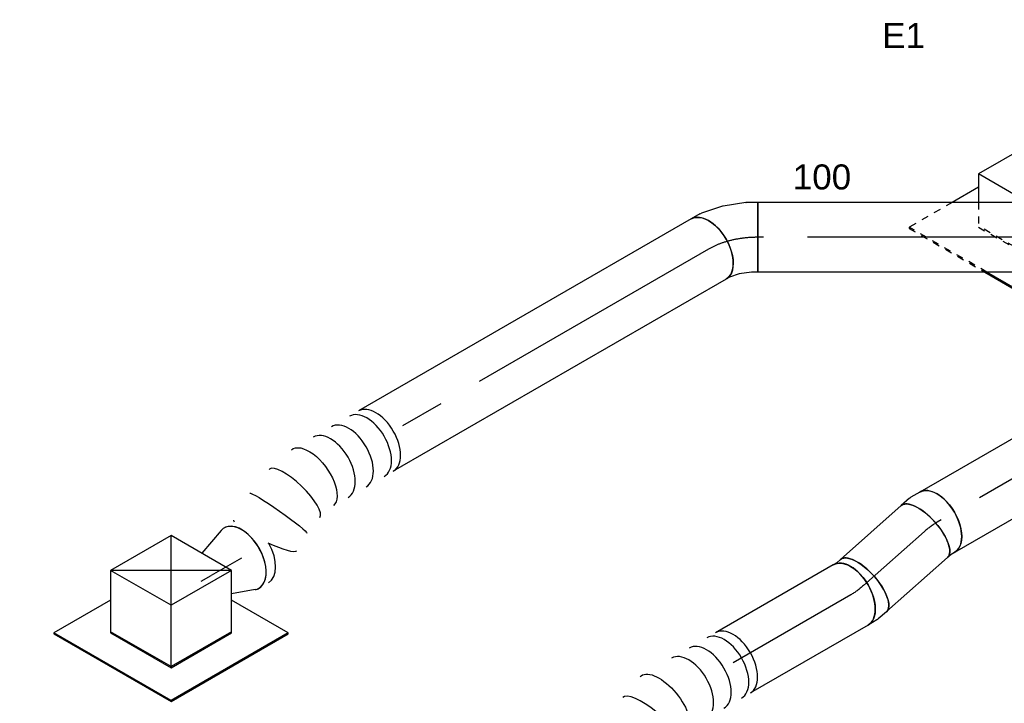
# Model space of a CAD drawing. Extents: x -132501 to 411300, y -42818 to 427495.
# Tile 30 of 256: x -49067 to -45530, y 39096 to 41553. Entities that reach past the tile are written whole.
import ezdxf
from ezdxf.enums import TextEntityAlignment as Align

# ---------------------------------------------------------------- set-up
doc = ezdxf.new("R2010")
doc.units = 0
doc.header["$LTSCALE"] = 50
doc.linetypes.add('CENTER2', pattern=[28.575, 19.05, -3.175, 3.175, -3.175])
doc.linetypes.add('STREEPJES', pattern=[0.1, 0.05, -0.05])
doc.layers.get('0').update_dxf_attribs({"linetype": 'CONTINUOUS'})
for name, color, linetype in [('WL570---_RETOUR', 112, 'CONTINUOUS'), ('WL570---_RETOUR_HL', 8, 'CONTINUOUS'), ('WL570---_RETOUR_RST', 2, 'CONTINUOUS'), ('WL570---_RETOUR_RST_HL', 1, 'CONTINUOUS'), ('WM570---_RETOUR_PR', 1, 'CONTINUOUS'), ('WM570---_RETOUR_RST_PR', 1, 'CONTINUOUS')]:
    doc.layers.add(name, color=color, linetype=linetype)
doc.styles.add('BURO-018', font='ARIAL.TTF', dxfattribs={"height": 63})

# ---------------------------------------------------------------- blocks, each defined once
blk = doc.blocks.new('*U441')
at = {"color": 0, "ltscale": 10}
for p, q in [((0, 125, 3724.7), (1131.5, 125, 3724.7)), ((1131.5, 125, 3724.7), (1131.5, -125, 3724.7)), ((0, -125, 3724.7), (1131.5, -125, 3724.7))]:
    blk.add_line(p, q, dxfattribs=at)
at = {"layer": 'WL570---_RETOUR_HL', "linetype": 'CENTER2'}
blk.add_line((0, 0, 3724.7), (1131.5, 0, 3724.7), dxfattribs=at)
at = {"layer": 'WM570---_RETOUR_PR', "color": 1, "style": 'BURO-018'}
blk.add_attdef('POSNR', text='', height=90, dxfattribs=at).set_placement((0, 0), align=Align.MIDDLE)
blk = doc.blocks.new('*U493')
at = {"color": 0, "ltscale": 10}
for p, q in [((-100.2, 168.6, 4629.5), (-151.7, 79.5, 4629.5)), ((97.4, 168.6, 4629.5), (-100.2, 168.6, 4629.5)), ((-1.4, -2.5, 4629.5), (-100.2, 168.6, 4629.5)), ((169.8, 43.2, 4629.5), (97.4, 168.6, 4629.5)), ((-124.1, 127.3, 4629.5), (-234.4, 127.3, 4629.5)), ((-3.5, -6, 4629.5), (-1.4, -2.5, 4629.5)), ((128.8, -2.5, 4629.5), (-1.4, -2.5, 4629.5)), ((227.4, -139.3, 4629.5), (206.5, -103, 4629.5)), ((-257.4, -148.1, 4629.5), (-171.5, -297, 4629.5)), ((-169.4, -293.4, 4629.5), (-251.3, -151.6, 4629.5)), ((-171.5, -297, 4629.5), (-169.4, -293.4, 4629.5)), ((-171.5, -297, 4629.5), (0.5, -297, 4629.5)), ((-5.6, -293.4, 4629.5), (-169.4, -293.4, 4629.5))]:
    blk.add_line(p, q, dxfattribs=at)
at = {"color": 8, "linetype": 'STREEPJES', "ltscale": 10}
for p, q in [((-412.3, 127.3, 4629.5), (-414.4, 123.7, 4629.5)), ((-414.4, 123.7, 4629.5), (-257.4, -148.1, 4629.5)), ((-234.4, 127.3, 4629.5), (-412.3, 127.3, 4629.5)), ((-251.3, -151.6, 4629.5), (-412.3, 127.3, 4629.5)), ((-151.7, 79.5, 4629.5), (-196.2, 2.5, 4629.5)), ((196.2, -2.5, 4629.5), (169.8, 43.2, 4629.5)), ((-196.2, 2.5, 4629.5), (-97.4, -168.6, 4629.5)), ((-95.3, -165.1, 4629.5), (-194.1, 6, 4629.5)), ((-97.4, -168.6, 4629.5), (-3.5, -6, 4629.5)), ((100.2, -168.6, 4629.5), (196.2, -2.5, 4629.5)), ((196.2, -2.5, 4629.5), (128.8, -2.5, 4629.5)), ((206.5, -103, 4629.5), (172.3, -43.8, 4629.5)), ((316.4, -293.4, 4629.5), (227.4, -139.3, 4629.5)), ((-97.4, -168.6, 4629.5), (100.2, -168.6, 4629.5)), ((102.3, -165.1, 4629.5), (-95.3, -165.1, 4629.5)), ((316.4, -293.4, 4629.5), (-5.6, -293.4, 4629.5)), ((0.5, -297, 4629.5), (314.4, -297, 4629.5)), ((314.4, -297, 4629.5), (316.4, -293.4, 4629.5))]:
    blk.add_line(p, q, dxfattribs=at)
at = {"layer": 'WL570---_RETOUR_RST_HL', "linetype": 'CENTER2'}
blk.add_circle((0, 0, 4629.5), 0.075, dxfattribs=at)
at = {"layer": 'WL570---_RETOUR_RST', "color": 1, "style": 'BURO-018'}
for tag in ['MC', 'Q']:
    blk.add_attdef(tag, text='', height=90, dxfattribs=at).set_placement((0, 0), align=Align.MIDDLE)
at = {"layer": 'WM570---_RETOUR_RST_PR', "color": 1, "style": 'BURO-018'}
blk.add_attdef('POSNR', text='', height=90, dxfattribs=at).set_placement((0, 0), align=Align.MIDDLE)
blk = doc.blocks.new('*U496')
at = {"color": 0, "ltscale": 10}
for p, q in [((-131.9, 205.8, 2210.6), (-244.1, 11.3, 2210.6)), ((118.8, 205.8, 2210.6), (-131.9, 205.8, 2210.6)), ((-6.5, -11.3, 2210.6), (-131.9, 205.8, 2210.6)), ((244.1, -11.3, 2210.6), (-131.9, 205.8, 2210.6)), ((-6.5, -11.3, 2210.6), (118.8, 205.8, 2210.6)), ((244.1, -11.3, 2210.6), (118.8, 205.8, 2210.6)), ((-420.5, 113.1, 2210.6), (-422.5, 109.6, 2210.6)), ((-422.5, 109.6, 2210.6), (-179.6, -311.1, 2210.6)), ((-185.3, 113.1, 2210.6), (-420.5, 113.1, 2210.6)), ((-177.6, -307.6, 2210.6), (-420.5, 113.1, 2210.6)), ((-244.1, 11.3, 2210.6), (-118.8, -205.8, 2210.6)), ((-116.8, -202.2, 2210.6), (-242.1, 14.8, 2210.6)), ((-118.8, -205.8, 2210.6), (-6.5, -11.3, 2210.6)), ((244.1, -11.3, 2210.6), (-6.5, -11.3, 2210.6)), ((131.9, -205.8, 2210.6), (244.1, -11.3, 2210.6)), ((308.2, -307.6, 2210.6), (190.7, -103.9, 2210.6)), ((-118.8, -205.8, 2210.6), (131.9, -205.8, 2210.6)), ((133.9, -202.2, 2210.6), (-116.8, -202.2, 2210.6)), ((-179.6, -311.1, 2210.6), (-177.6, -307.6, 2210.6)), ((-179.6, -311.1, 2210.6), (306.2, -311.1, 2210.6)), ((308.2, -307.6, 2210.6), (-177.6, -307.6, 2210.6)), ((306.2, -311.1, 2210.6), (308.2, -307.6, 2210.6))]:
    blk.add_line(p, q, dxfattribs=at)
at = {"layer": 'WL570---_RETOUR_RST_HL', "linetype": 'CENTER2'}
blk.add_circle((0, 0, 2210.6), 0.075, dxfattribs=at)
at = {"layer": 'WL570---_RETOUR_RST', "color": 1, "style": 'BURO-018'}
for tag in ['MC', 'Q']:
    blk.add_attdef(tag, text='', height=90, dxfattribs=at).set_placement((0, 0), align=Align.MIDDLE)
at = {"layer": 'WM570---_RETOUR_RST_PR', "color": 1, "style": 'BURO-018'}
blk.add_attdef('POSNR', text='', height=90, dxfattribs=at).set_placement((0, 0), align=Align.MIDDLE)
blk = doc.blocks.new('*U578')
at = {"color": 0, "ltscale": 10}
for p, q in [((-36.6, 131.8, 3724.7), (-1.6, 143.4, 3724.7)), ((-1.6, 143.4, 3724.7), (10.8, 150.5, 3724.7)), ((-103.6, 125, 3724.7), (-80.3, 125, 3724.7)), ((-103.6, -125, 3724.7), (-103.6, 125, 3724.7)), ((-80.3, 125, 3724.7), (-36.6, 131.8, 3724.7)), ((104.2, -84.2, 3724.7), (135.8, -66, 3724.7)), ((23.5, -111.7, 3724.7), (98.5, -86.7, 3724.7)), ((-103.6, -125, 3724.7), (-61.2, -125, 3724.7)), ((-61, -125, 3724.7), (-61.2, -125, 3724.7)), ((-61, -125, 3724.7), (21.4, -112.2, 3724.7))]:
    blk.add_line(p, q, dxfattribs=at)
for centre, major_axis, ratio, start_param, end_param in [((73.3, 42.3, 3724.7), (62.5, -108.3), 0.57735, 3.141593, 6.283185), ((-7.1, 9.8, 3724.7), (-29.5, 121.9), 0.313149, 3.11519, 3.167995)]:
    blk.add_ellipse(centre, major_axis=major_axis, ratio=ratio, start_param=start_param, end_param=end_param, dxfattribs=at)
at = {"color": 0, "ltscale": 10, "extrusion": (0, 0, -1)}
blk.add_ellipse((50, 28.9, 3724.7), major_axis=(51.5, -114.4), ratio=0.497511, start_param=6.232846, end_param=6.333525, dxfattribs=at)
at = {"layer": 'WL570---_RETOUR_HL', "linetype": 'CENTER2'}
blk.add_ellipse((-103.6, 144.4, 3724.7), major_axis=(-250.1, 0), ratio=0.57735, start_param=1.570796, end_param=2.356194, dxfattribs=at)
at = {"layer": 'WM570---_RETOUR_PR', "color": 1, "style": 'BURO-018'}
blk.add_attdef('POSNR', text='', height=90, dxfattribs=at).set_placement((0, 0), align=Align.MIDDLE)
blk = doc.blocks.new('*U579')
at = {"color": 0, "ltscale": 10}
for p, q in [((14.8, 122.3, 2410.4), (95.8, 92.9, 2410.4)), ((14.8, -122.3, 2410.4), (115, -86, 2410.4))]:
    blk.add_line(p, q, dxfattribs=at)
blk.add_ellipse((0, 0, 2410.4), major_axis=(0, -125), ratio=0.57735, start_param=2.934915, end_param=6.489863, dxfattribs=at)
at = {"layer": 'WL570---_RETOUR_RST_HL', "linetype": 'CENTER2'}
for p in [(0, 0, 2410.4), (167.4, 0, 2410.4)]:
    blk.add_line(p, (126.6, 0, 2410.4), dxfattribs=at)
blk.add_circle((0, 0, 2410.4), 0.075, dxfattribs=at)
at = {"layer": 'WM570---_RETOUR_RST_PR', "color": 1, "style": 'BURO-018'}
blk.add_attdef('POSNR', text='', height=90, dxfattribs=at).set_placement((0, 0), align=Align.MIDDLE)
blk = doc.blocks.new('*U580')
at = {"color": 0, "ltscale": 10}
for p, q in [((0, 125, 3664.9), (1380.2, 125, 3664.9)), ((0, -125, 3664.9), (1380.2, -125, 3664.9))]:
    blk.add_line(p, q, dxfattribs=at)
at = {"color": 0, "ltscale": 10, "extrusion": (4.80741e-17, -2.77556e-17, -1)}
blk.add_ellipse((0, 0, 3664.9), major_axis=(0, -125), ratio=0.57735, start_param=0, end_param=3.141593, dxfattribs=at)
at = {"color": 0, "ltscale": 10}
blk.add_ellipse((1380.2, 0, 3664.9), major_axis=(0, -125), ratio=0.57735, start_param=3.141593, end_param=6.283185, dxfattribs=at)
at = {"layer": 'WL570---_RETOUR_HL', "linetype": 'CENTER2'}
blk.add_line((0, 0, 3664.9), (1380.2, 0, 3664.9), dxfattribs=at)
at = {"layer": 'WM570---_RETOUR_PR', "color": 1, "style": 'BURO-018'}
blk.add_attdef('POSNR', text='', height=90, dxfattribs=at).set_placement((0, 0), align=Align.MIDDLE)
blk = doc.blocks.new('*U581')
at = {"color": 0, "ltscale": 10}
for centre, major_axis, ratio, start_param, end_param in [((588.8, 122.5, 2689), (0, -125), 0.57735, 3.141593, 4.682549), ((627.9, 122.5, 2689), (0, -125), 0.57735, 3.141593, 6.489863), ((627.9, 122.5, 2689), (0, -125), 0.57735, 2.934915, 3.138451), ((0, 0, 2689), (0, -125), 0.57735, 3.141593, 6.283185), ((37.6, 0, 2689), (0, -125), 0.57735, 3.141593, 6.283185), ((112.7, 0, 2689), (0, -125), 0.57735, 3.141593, 6.283185), ((187.8, 0, 2689), (0, -125), 0.57735, 3.141593, 6.283185), ((347.4, 16.8, 2689), (34.6, -120.5), 0.291156, 3.165468, 6.25931), ((347.4, 16.8, 2689), (34.6, -120.5), 0.291156, 6.25931, 6.30706)]:
    blk.add_ellipse(centre, major_axis=major_axis, ratio=ratio, start_param=start_param, end_param=end_param, dxfattribs=at)
at = {"color": 0, "ltscale": 10, "extrusion": (4.80741e-17, -2.77556e-17, -1)}
for centre, major_axis, ratio, start_param, end_param in [((514.4, 94.8, 2689), (69.6, -104.3), 0.157699, 3.153726, 4.538491), ((433.2, 49.2, 2689), (-53, 113.6), 0.069337, 3.136366, 6.277958), ((263.4, 0, 2689), (12.4, -124.9), 0.491006, 6.234571, 9.376164), ((514.4, 94.8, 2689), (69.6, -104.3), 0.157699, 6.001394, 6.295319)]:
    blk.add_ellipse(centre, major_axis=major_axis, ratio=ratio, start_param=start_param, end_param=end_param, dxfattribs=at)
at = {"layer": 'WM570---_RETOUR_PR', "color": 1, "style": 'BURO-018'}
blk.add_attdef('POSNR', text='', height=90, dxfattribs=at).set_placement((0, 0), align=Align.MIDDLE)
blk = doc.blocks.new('*U587')
at = {"color": 0, "ltscale": 10, "extrusion": (4.80741e-17, -2.77556e-17, -1)}
for centre, major_axis, start_param, end_param in [((461.9, 63.9, 1735.4), (-22.1, 124.6), 3.221523, 6.363116), ((287.8, 0, 1735.4), (22.1, -124.6), 6.203255, 9.344847)]:
    blk.add_ellipse(centre, major_axis=major_axis, ratio=0.450895, start_param=start_param, end_param=end_param, dxfattribs=at)
at = {"color": 0, "ltscale": 10}
for centre, major_axis, ratio, start_param, end_param in [((530, 63.9, 1735.4), (0, -125), 0.57735, 3.141593, 6.283185), ((567.9, 63.9, 1735.4), (0, -125), 0.57735, 3.141593, 6.283185), ((605.8, 63.9, 1735.4), (0, -125), 0.57735, 3.141593, 6.489863), ((605.8, 63.9, 1735.4), (0, -125), 0.57735, 2.934915, 3.138451), ((362.5, 27.4, 1735.4), (43.1, -117.4), 0.303316, 3.141593, 6.283185), ((0, 0, 1735.4), (0, -125), 0.57735, 3.141593, 6.283185), ((36.6, 0, 1735.4), (0, -125), 0.57735, 3.141593, 6.283185), ((109.8, 0, 1735.4), (0, -125), 0.57735, 3.141593, 6.283185), ((183, 0, 1735.4), (0, -125), 0.57735, 3.141593, 6.283185)]:
    blk.add_ellipse(centre, major_axis=major_axis, ratio=ratio, start_param=start_param, end_param=end_param, dxfattribs=at)
at = {"layer": 'WM570---_RETOUR_PR', "color": 1, "style": 'BURO-018'}
blk.add_attdef('POSNR', text='', height=90, dxfattribs=at).set_placement((0, 0), align=Align.MIDDLE)
blk = doc.blocks.new('*U588')
at = {"color": 0, "ltscale": 10}
for p, q in [((0, 125, 2080.6), (488.2, 125, 2080.6)), ((0, -125, 2080.6), (488.2, -125, 2080.6))]:
    blk.add_line(p, q, dxfattribs=at)
at = {"color": 0, "ltscale": 10, "extrusion": (4.80741e-17, -2.77556e-17, -1)}
blk.add_ellipse((0, 0, 2080.6), major_axis=(0, -125), ratio=0.57735, start_param=0, end_param=3.141593, dxfattribs=at)
at = {"color": 0, "ltscale": 10}
blk.add_ellipse((488.2, 0, 2080.6), major_axis=(0, -125), ratio=0.57735, start_param=3.141593, end_param=6.283185, dxfattribs=at)
at = {"layer": 'WL570---_RETOUR_HL', "linetype": 'CENTER2'}
blk.add_line((0, 0, 2080.6), (488.2, 0, 2080.6), dxfattribs=at)
at = {"layer": 'WM570---_RETOUR_PR', "color": 1, "style": 'BURO-018'}
blk.add_attdef('POSNR', text='', height=90, dxfattribs=at).set_placement((0, 0), align=Align.MIDDLE)
blk = doc.blocks.new('*U589')
at = {"color": 0, "ltscale": 10}
for p, q in [((0, 125, 3074.2), (1128.3, 125, 3074.2)), ((0, -125, 3074.2), (1128.3, -125, 3074.2))]:
    blk.add_line(p, q, dxfattribs=at)
blk.add_ellipse((1128.3, 0, 3074.2), major_axis=(0, -125), ratio=0.57735, start_param=3.141593, end_param=6.283185, dxfattribs=at)
at = {"layer": 'WL570---_RETOUR_HL', "linetype": 'CENTER2'}
blk.add_line((0, 0, 3074.2), (1128.3, 0, 3074.2), dxfattribs=at)
at = {"layer": 'WM570---_RETOUR_PR', "color": 1, "style": 'BURO-018'}
blk.add_attdef('POSNR', text='', height=90, dxfattribs=at).set_placement((0, 0), align=Align.MIDDLE)
blk = doc.blocks.new('*U590')
at = {"color": 0, "ltscale": 10}
for p, q in [((-26.9, 125, 2257.4), (-12.7, 125, 2257.4)), ((-12.7, 125, 2257.4), (4.4, 128.5, 2257.4)), ((-26.9, -125, 2257.4), (9.5, -125, 2257.4)), ((15.8, -124.4, 2257.4), (54.5, -116.4, 2257.4))]:
    blk.add_line(p, q, dxfattribs=at)
at = {"color": 0, "ltscale": 10, "extrusion": (1.28814e-17, -1.99733e-16, -1)}
for centre, major_axis, ratio, start_param, end_param in [((-26.9, 0, 2257.4), (0, -125), 0.57735, 0, 3.141593), ((0, 0, 2257.4), (12.6, -124.8), 0.497511, 6.232846, 6.333525)]:
    blk.add_ellipse(centre, major_axis=major_axis, ratio=ratio, start_param=start_param, end_param=end_param, dxfattribs=at)
at = {"color": 0, "ltscale": 10}
blk.add_ellipse((29.4, 6, 2257.4), major_axis=(25.1, -122.5), ratio=0.408248, start_param=3.141593, end_param=6.283185, dxfattribs=at)
at = {"layer": 'WL570---_RETOUR_HL', "linetype": 'CENTER2'}
blk.add_ellipse((75.2, 176.8, 2257.4), major_axis=(216.5, 125), ratio=0.57735, start_param=3.926991, end_param=4.18879, dxfattribs=at)
at = {"layer": 'WM570---_RETOUR_PR', "color": 1, "style": 'BURO-018'}
blk.add_attdef('POSNR', text='', height=90, dxfattribs=at).set_placement((0, 0), align=Align.MIDDLE)
blk = doc.blocks.new('*U591')
at = {"color": 0, "ltscale": 10}
for p, q in [((0, 125, 2243.9), (292.6, 125, 2243.9)), ((0, -125, 2243.9), (292.6, -125, 2243.9))]:
    blk.add_line(p, q, dxfattribs=at)
at = {"color": 0, "ltscale": 10, "extrusion": (4.15336e-17, -3.683e-17, -1)}
blk.add_ellipse((0, 0, 2243.9), major_axis=(0, -125), ratio=0.408248, start_param=0, end_param=3.141593, dxfattribs=at)
at = {"color": 0, "ltscale": 10}
blk.add_ellipse((292.6, 0, 2243.9), major_axis=(0, -125), ratio=0.408248, start_param=3.141593, end_param=6.283185, dxfattribs=at)
at = {"layer": 'WL570---_RETOUR_HL', "linetype": 'CENTER2'}
blk.add_line((0, 0, 2243.9), (292.6, 0, 2243.9), dxfattribs=at)
at = {"layer": 'WM570---_RETOUR_PR', "color": 1, "style": 'BURO-018'}
blk.add_attdef('POSNR', text='', height=90, dxfattribs=at).set_placement((0, 0), align=Align.MIDDLE)
blk = doc.blocks.new('*U592')
at = {"color": 0, "ltscale": 10}
for p, q in [((-30, 125, 2099.6), (9.5, 125, 2099.6)), ((15.8, 124.4, 2099.6), (51.4, 117.1, 2099.6)), ((-30, -125, 2099.6), (-12.7, -125, 2099.6)), ((-12.7, -125, 2099.6), (1.3, -127.8, 2099.6))]:
    blk.add_line(p, q, dxfattribs=at)
at = {"color": 0, "ltscale": 10, "extrusion": (-7.83636e-17, -4.70362e-18, -1)}
for centre, major_axis, ratio, start_param, end_param in [((-30, 0, 2099.6), (0, -125), 0.408248, 0, 3.141593), ((0, 0, 2099.6), (12.6, 124.8), 0.497511, 6.232846, 6.333525)]:
    blk.add_ellipse(centre, major_axis=major_axis, ratio=ratio, start_param=start_param, end_param=end_param, dxfattribs=at)
at = {"color": 0, "ltscale": 10}
blk.add_ellipse((26.3, -5.4, 2099.6), major_axis=(-25.1, -122.5), ratio=0.57735, start_param=3.141593, end_param=6.283185, dxfattribs=at)
at = {"layer": 'WL570---_RETOUR_HL', "linetype": 'CENTER2', "extrusion": (-7.83636e-17, -4.70362e-18, -1)}
blk.add_ellipse((-109.1, -158.1, 2099.6), major_axis=(237.1, 79), ratio=0.57735, start_param=5.235988, end_param=5.497787, dxfattribs=at)
at = {"layer": 'WM570---_RETOUR_PR', "color": 1, "style": 'BURO-018'}
blk.add_attdef('POSNR', text='', height=90, dxfattribs=at).set_placement((0, 0), align=Align.MIDDLE)

msp = doc.modelspace()

# ---------------------------------------------------------------- block references
at = {"layer": 'WL570---_RETOUR'}
for name, p, rotation in [('*U578', (-46519.1008, 40770.7416, -3724.7033), 180), ('*U441', (-45284.0038, 40770.7416, -3724.7033), 180), ('*U580', (-46592.3571, 40728.4471, -3664.8898), 210.0000000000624), ('*U589', (-44794.3062, 40310.7648, -3074.1978), 210.0000000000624), ('*U581', (-47787.6236, 40038.3597, -2688.9588), 210.0000000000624), ('*U590', (-45794.6955, 39733.1897, -2257.3834), 210.0000000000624), ('*U591', (-45817.1735, 39713.2574, -2243.9479), 221.5650511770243), ('*U588', (-46081.8622, 39485.7443, -2080.6477), 210.0000000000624), ('*U592', (-46058.5914, 39499.1797, -2099.6483), 221.5650511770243), ('*U587', (-46504.6605, 39241.6416, -1735.4344), 210.0000000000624)]:
    msp.add_blockref(name, p, dxfattribs=dict(at, rotation=rotation))
at = {"layer": 'WL570---_RETOUR_RST'}
ref = msp.add_blockref('*U493', (-45451.0384, 40902.7, -4629.5298), dxfattribs=dict(at, rotation=30.00000000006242))
ref.add_attrib('Q', '100', dxfattribs={"color": 1, "height": 90, "style": 'BURO-018'}).set_placement((-46185.0939, 40987.661), align=Align.MIDDLE)
ref.add_attrib('MC', 'E1', dxfattribs={"color": 1, "height": 90, "style": 'BURO-018'}).set_placement((-45891.6445, 41495.9301), align=Align.MIDDLE)
ref = msp.add_blockref('*U496', (-48523.6659, 39461.7032, -2210.6014), dxfattribs=dict(at, rotation=30.00000000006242))
ref.add_attrib('Q', '400', dxfattribs={"color": 1, "height": 90, "style": 'BURO-018'}).set_placement((-48965.366, 38851.5115), align=Align.MIDDLE)
ref.add_attrib('MC', 'H1', dxfattribs={"color": 1, "height": 90, "style": 'BURO-018'}).set_placement((-49272.9574, 39384.2756), align=Align.MIDDLE)
at = {"layer": 'WL570---_RETOUR_RST', "rotation": 210.0000000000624}
msp.add_blockref('*U579', (-48270.1257, 39618.2909, -2410.3992), dxfattribs=at)

doc.saveas('drawing.dxf')
